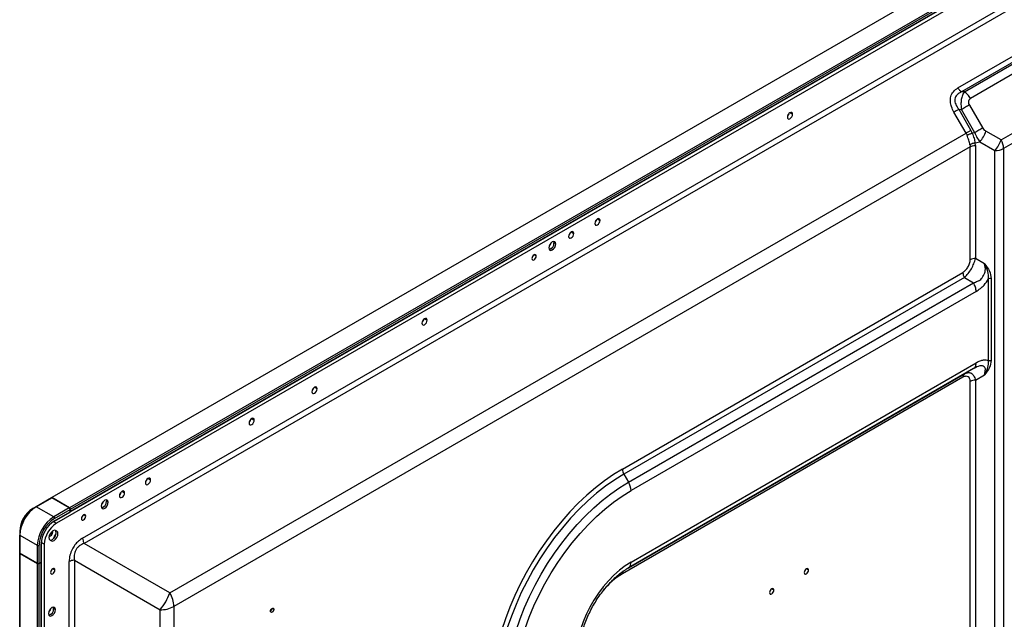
# Model space of a CAD drawing. Header units: millimetres. Extents: x 0 to 1118, y 0 to 864.
# Tile 176 of 256: x 876 to 926, y 701 to 731. Entities that reach past the tile are written whole.
import ezdxf

# ---------------------------------------------------------------- set-up
doc = ezdxf.new("R2010")
doc.units = ezdxf.units.MM

msp = doc.modelspace()

# ---------------------------------------------------------------- linework, layer by layer
at = {"color": 7, "linetype": 'Continuous', "lineweight": 25}
for p, q in [((1023.6879, 791.3918), (877.3642, 706.9209)), ((1025.5264, 791.004), (877.594, 705.6044)), ((1024.5895, 790.8713), (878.2658, 706.4005)), ((878.3011, 706.1956), (1024.6207, 790.6641)), ((878.3099, 706.3239), (1024.6337, 790.7948)), ((878.3099, 706.2218), (1024.6337, 790.6927)), ((878.9391, 704.8412), (1024.1813, 788.6878)), ((1024.259, 788.4264), (879.0167, 704.5798)), ((923.6875, 727.8688), (928.1007, 730.4164)), ((928.2882, 730.2185), (923.875, 727.6709)), ((924.0152, 727.657), (928.3122, 730.1376)), ((928.6247, 729.8077), (924.3277, 727.3271)), ((924.0152, 727.657), (923.875, 727.6709)), ((924.2728, 726.9892), (924.954, 725.8093)), ((925.8928, 725.2038), (929.6809, 727.3907)), ((929.8104, 726.9551), (926.0223, 724.7683)), ((915.0373, 726.5297), (914.9989, 726.4803)), ((924.108, 725.5528), (923.4862, 726.6299)), ((923.7286, 726.7698), (924.3505, 725.6927)), ((923.7286, 726.7698), (923.8688, 726.756)), ((924.55, 725.576), (923.8688, 726.756)), ((883.3969, 702.0508), (924.108, 725.5528)), ((924.55, 725.576), (924.4202, 725.545)), ((925.8928, 725.2038), (925.1188, 725.6508)), ((924.5666, 725.0522), (924.8063, 725.1095)), ((924.5803, 724.9193), (924.5803, 719.1431)), ((924.8063, 725.1095), (925.5803, 724.6626)), ((924.3151, 724.8558), (883.604, 701.3538)), ((924.3151, 719.0797), (924.3151, 724.8558)), ((903.1234, 719.888), (903.035, 719.939)), ((925.05, 718.872), (924.5803, 719.1431)), ((906.5325, 708.381), (923.9401, 718.4302)), ((924.0178, 718.1689), (906.6102, 708.1197)), ((906.845, 707.7129), (924.4875, 717.8977)), ((924.0178, 718.1689), (924.4875, 717.8977)), ((925.2539, 713.9032), (925.2539, 718.0966)), ((925.3865, 718.1283), (925.3865, 713.9349)), ((924.6169, 717.4621), (906.9745, 707.2773)), ((896.3629, 716.0147), (896.3622, 716.0151)), ((906.9745, 703.6174), (924.6169, 713.8022)), ((924.4875, 713.516), (906.845, 703.3313)), ((924.4875, 713.516), (924.0178, 713.2449)), ((924.4875, 713.516), (924.51, 713.5347)), ((924.5129, 713.5334), (924.6384, 713.5918)), ((923.9401, 713.0732), (906.5325, 703.024)), ((906.8409, 703.3288), (924.0178, 713.2449)), ((924.0178, 713.2449), (924.0646, 713.2603)), ((924.3151, 700.2003), (924.3151, 712.8566)), ((924.5803, 712.92), (925.05, 713.1912)), ((924.5803, 712.92), (924.5803, 700.2637)), ((890.7305, 712.4976), (890.6921, 712.4483)), ((887.5241, 710.9122), (887.5234, 710.9126)), ((906.6102, 708.1197), (906.845, 707.7129)), ((877.3502, 706.9128), (876.5547, 706.4536)), ((876.5672, 706.4524), (877.3627, 706.9116)), ((878.2569, 706.3953), (877.3627, 706.9116)), ((878.2658, 706.4005), (877.365, 706.9182)), ((876.5547, 706.4536), (876.3883, 706.3575)), ((877.4614, 705.9361), (876.5672, 706.4524)), ((878.2569, 706.3953), (877.4614, 705.9361)), ((877.5056, 705.8596), (878.3011, 706.3188)), ((878.3011, 706.1963), (878.3011, 706.3188)), ((878.3099, 706.2218), (878.3099, 706.3239)), ((880.2457, 706.681), (880.1573, 706.732)), ((877.4978, 705.7199), (878.2933, 706.1792)), ((877.5056, 705.7371), (878.3011, 706.1963)), ((875.7202, 705.2003), (875.7202, 705.0082)), ((875.7202, 705.0082), (875.7202, 704.0896)), ((875.7275, 704.998), (876.6217, 704.4817)), ((875.7275, 704.0794), (875.7275, 704.998)), ((877.2766, 704.7485), (877.3391, 704.7124)), ((877.6204, 705.1995), (877.5579, 705.2356)), ((876.6217, 704.4817), (876.6217, 703.5631)), ((876.7101, 703.5631), (876.7101, 704.4817)), ((876.8162, 703.6244), (876.8162, 704.543)), ((876.8272, 703.6397), (876.8272, 704.5583)), ((876.9753, 704.5328), (876.9753, 611.9544)), ((883.3969, 702.0508), (879.0167, 704.5798)), ((875.7202, 704.0896), (875.7202, 704.0794)), ((875.7202, 704.0794), (875.7202, 608.7752)), ((876.6217, 703.5631), (875.7275, 704.0794)), ((875.7275, 704.0692), (876.6217, 703.5529)), ((875.7275, 608.765), (875.7275, 704.0692)), ((876.6217, 703.5529), (876.6217, 608.2487)), ((876.7101, 703.5631), (876.8162, 703.6244)), ((876.7101, 703.5529), (876.8162, 703.6141)), ((876.7101, 608.2487), (876.7101, 703.5529)), ((876.8162, 608.31), (876.8162, 703.6141)), ((876.8272, 608.3253), (876.8272, 703.6295)), ((878.5167, 703.7138), (882.8969, 701.1847)), ((906.845, 703.3313), (906.845, 703.3312)), ((877.5458, 701.1909), (877.4574, 701.2419)), ((883.604, 701.3538), (883.604, 676.2652)), ((882.8969, 676.0961), (882.8969, 701.1847))]:
    msp.add_line(p, q, dxfattribs=at)
at = {"color": 8, "linetype": 'Continuous', "lineweight": 25}
for p, q in [((915.2326, 726.5162), (915.1, 726.5927)), ((925.5803, 671.7883), (925.5803, 724.6626)), ((926.0223, 724.7683), (926.0223, 671.8653)), ((905.2595, 721.1671), (905.3921, 721.0906)), ((903.9189, 720.5003), (904.0515, 720.4238)), ((902.7944, 719.6098), (902.9221, 719.6835)), ((902.129, 719.2665), (902.0185, 719.3303)), ((896.4207, 716.0646), (896.5533, 715.988)), ((890.9258, 712.4841), (890.7932, 712.5607)), ((887.5819, 710.962), (887.7145, 710.8855)), ((882.2786, 707.9005), (882.4112, 707.8239)), ((880.9527, 707.2423), (881.0853, 707.1657)), ((879.9166, 706.4027), (880.0444, 706.4765)), ((879.0994, 705.9718), (878.9889, 706.0356)), ((877.4382, 705.6944), (877.594, 705.6044)), ((877.4134, 705.1561), (877.3654, 705.1838)), ((877.4539, 704.8684), (877.4804, 704.8531)), ((877.5689, 705.0061), (877.5422, 705.0215)), ((877.6204, 705.1995), (877.5566, 705.2363)), ((876.9753, 704.5328), (876.8195, 704.6227)), ((877.5202, 703.2175), (877.4097, 703.2813)), ((878.2516, 612.7639), (878.2516, 703.6504)), ((878.5167, 703.7138), (878.5167, 612.8223)), ((916.0502, 703.2101), (915.9397, 703.2739)), ((914.2824, 702.1896), (914.1719, 702.2534)), ((877.445, 701.1599), (877.445, 701.3097)), ((888.7117, 701.2071), (888.6277, 701.2555))]:
    msp.add_line(p, q, dxfattribs=at)
at = {"color": 7, "linetype": 'Continuous', "lineweight": 25, "flags": 128}
for points in [[(924.2728, 726.9892), (924.228, 726.9633), (924.1806, 726.936), (924.131, 726.9074), (924.0799, 726.8778), (924.0276, 726.8476), (923.9746, 726.8171), (923.9215, 726.7864), (923.8688, 726.756)], [(915.2326, 726.5162), (915.2225, 726.5689), (915.1938, 726.602), (915.1507, 726.6104), (915.1, 726.5927), (915.0493, 726.5518), (915.0063, 726.4938), (914.9775, 726.4275), (914.9674, 726.3631)], [(914.9674, 726.3631), (914.9775, 726.3103), (915.0063, 726.2772), (915.0493, 726.2689), (915.1, 726.2865), (915.1507, 726.3275), (915.1938, 726.3855), (915.2225, 726.4517), (915.2326, 726.5162)], [(915.0429, 726.5448), (915.017, 726.4875), (914.9804, 726.4365)], [(924.954, 725.8093), (924.9092, 725.7834), (924.8618, 725.7561), (924.8123, 725.7275), (924.7611, 725.6979), (924.7088, 725.6677), (924.6558, 725.6372), (924.6027, 725.6065), (924.55, 725.576)], [(905.3921, 721.0906), (905.382, 721.1433), (905.3533, 721.1764), (905.3103, 721.1848), (905.2596, 721.1671), (905.2088, 721.1262), (905.1658, 721.0682), (905.1371, 721.0019), (905.127, 720.9375)], [(905.127, 720.9375), (905.1371, 720.8847), (905.1658, 720.8516), (905.2088, 720.8433), (905.2596, 720.8609), (905.3103, 720.9019), (905.3533, 720.9599), (905.382, 721.0261), (905.3921, 721.0906)], [(905.2024, 721.1192), (905.1765, 721.0619), (905.1399, 721.0109)], [(904.0515, 720.4238), (904.0414, 720.4765), (904.0126, 720.5096), (903.9696, 720.518), (903.9189, 720.5003), (903.8681, 720.4594), (903.8251, 720.4014), (903.7964, 720.3351), (903.7863, 720.2707)], [(903.7863, 720.2707), (903.7964, 720.2179), (903.8251, 720.1849), (903.8681, 720.1765), (903.9189, 720.1941), (903.9696, 720.2351), (904.0126, 720.2931), (904.0414, 720.3594), (904.0515, 720.4238)], [(903.8618, 720.4524), (903.8359, 720.3952), (903.7992, 720.3441)], [(903.1234, 719.888), (903.1099, 719.9584), (903.0716, 720.0025), (903.0143, 720.0136), (902.9466, 719.9901), (902.879, 719.9355), (902.8216, 719.8581), (902.7833, 719.7698), (902.7698, 719.6839)], [(902.7698, 719.6839), (902.7833, 719.6136), (902.8216, 719.5695), (902.879, 719.5583), (902.9466, 719.5818), (903.0143, 719.6364), (903.0716, 719.7138), (903.1099, 719.8021), (903.1234, 719.888)], [(903.0201, 720.0124), (903.0215, 720.0094), (903.035, 719.939)], [(902.129, 719.2665), (902.1206, 719.3105), (902.0967, 719.3381), (902.0608, 719.345), (902.0185, 719.3303), (901.9763, 719.2962), (901.9404, 719.2479), (901.9165, 719.1927), (901.908, 719.139)], [(901.908, 719.139), (901.9165, 719.095), (901.9404, 719.0674), (901.9763, 719.0605), (902.0185, 719.0752), (902.0608, 719.1093), (902.0967, 719.1576), (902.1206, 719.2129), (902.129, 719.2665)], [(896.5533, 715.988), (896.5432, 716.0408), (896.5145, 716.0739), (896.4715, 716.0822), (896.4207, 716.0646), (896.37, 716.0236), (896.327, 715.9656), (896.2982, 715.8993), (896.2881, 715.8349)], [(896.2881, 715.8349), (896.2982, 715.7822), (896.327, 715.7491), (896.37, 715.7407), (896.4207, 715.7584), (896.4715, 715.7993), (896.5145, 715.8573), (896.5432, 715.9236), (896.5533, 715.988)], [(896.3629, 716.0147), (896.3377, 715.9594), (896.3011, 715.9083)], [(890.9258, 712.4841), (890.9157, 712.5369), (890.887, 712.57), (890.8439, 712.5783), (890.7932, 712.5607), (890.7425, 712.5198), (890.6995, 712.4617), (890.6707, 712.3955), (890.6606, 712.3311)], [(890.6606, 712.3311), (890.6707, 712.2783), (890.6995, 712.2452), (890.7425, 712.2369), (890.7932, 712.2545), (890.8439, 712.2955), (890.887, 712.3535), (890.9157, 712.4197), (890.9258, 712.4841)], [(890.7361, 712.5128), (890.7102, 712.4555), (890.6736, 712.4045)], [(887.7145, 710.8855), (887.7044, 710.9382), (887.6756, 710.9713), (887.6326, 710.9797), (887.5819, 710.962), (887.5311, 710.9211), (887.4881, 710.8631), (887.4594, 710.7968), (887.4493, 710.7324)], [(887.4493, 710.7324), (887.4594, 710.6796), (887.4881, 710.6465), (887.5311, 710.6382), (887.5819, 710.6558), (887.6326, 710.6968), (887.6756, 710.7548), (887.7044, 710.821), (887.7145, 710.8855)], [(887.5241, 710.9122), (887.4989, 710.8568), (887.4622, 710.8058)], [(906.5325, 708.381), (906.0726, 708.0974), (905.6149, 707.7788), (905.1614, 707.4267), (904.7144, 707.0428), (904.2758, 706.6289), (903.8477, 706.1869), (903.4322, 705.7187), (903.0311, 705.2268), (902.6463, 704.7132), (902.2796, 704.1805), (901.9328, 703.6311), (901.6075, 703.0675), (901.305, 702.4924), (901.027, 701.9085), (900.7746, 701.3185), (900.5491, 700.7251), (900.3515, 700.1312), (900.1827, 699.5394), (900.0435, 698.9526), (899.9345, 698.3734), (899.8563, 697.8047), (899.8093, 697.2489), (899.7936, 696.7088)], [(882.4112, 707.8239), (882.4011, 707.8767), (882.3723, 707.9098), (882.3293, 707.9181), (882.2786, 707.9005), (882.2278, 707.8595), (882.1848, 707.8015), (882.1561, 707.7353), (882.146, 707.6709)], [(882.146, 707.6709), (882.1561, 707.6181), (882.1848, 707.585), (882.2278, 707.5767), (882.2786, 707.5943), (882.3293, 707.6352), (882.3723, 707.6933), (882.4011, 707.7595), (882.4112, 707.8239)], [(882.2215, 707.8526), (882.1956, 707.7953), (882.1589, 707.7443)], [(906.6102, 708.1197), (906.1428, 707.8306), (905.6778, 707.5044), (905.2176, 707.1428), (904.7644, 706.7477), (904.3207, 706.321), (903.8886, 705.8649), (903.4704, 705.3817), (903.0682, 704.8739), (902.684, 704.3442), (902.3199, 703.7951), (901.9776, 703.2295), (901.6589, 702.6502), (901.3655, 702.0603), (901.0988, 701.4627), (900.8601, 700.8605), (900.6508, 700.2568), (900.4718, 699.6545), (900.3241, 699.0568), (900.2085, 698.4668), (900.1254, 697.8874), (900.0754, 697.3215), (900.0587, 696.7722)], [(881.0853, 707.1657), (881.0753, 707.2185), (881.0465, 707.2516), (881.0035, 707.2599), (880.9528, 707.2423), (880.902, 707.2013), (880.859, 707.1433), (880.8303, 707.0771), (880.8202, 707.0126)], [(900.5284, 696.7722), (900.5445, 697.3019), (900.5927, 697.8474), (900.6728, 698.406), (900.7843, 698.9749), (900.9267, 699.5512), (901.0992, 700.1319), (901.3011, 700.714), (901.5311, 701.2946), (901.7883, 701.8708), (902.0712, 702.4396), (902.3785, 702.998), (902.7085, 703.5433), (903.0596, 704.0728), (903.43, 704.5835), (903.8178, 705.0731), (904.221, 705.5389), (904.6376, 705.9787), (905.0654, 706.3901), (905.5023, 706.7711), (905.9461, 707.1197), (906.3944, 707.4342), (906.845, 707.7129)], [(900.9703, 696.8779), (900.9871, 697.4057), (901.0374, 697.95), (901.1209, 698.5076), (901.2371, 699.0755), (901.3854, 699.6505), (901.5649, 700.2294), (901.7747, 700.8089), (902.0136, 701.3858), (902.2803, 701.9569), (902.5731, 702.519), (902.8906, 703.0689), (903.231, 703.6036), (903.5922, 704.1201), (903.9724, 704.6154), (904.3694, 705.0868), (904.7809, 705.5317), (905.2047, 705.9476), (905.6384, 706.3322), (906.0796, 706.6833), (906.5258, 706.9989), (906.9745, 707.2773)], [(880.2457, 706.681), (880.2322, 706.7513), (880.1939, 706.7954), (880.1365, 706.8066), (880.0689, 706.7831), (880.0012, 706.7285), (879.9439, 706.6511), (879.9056, 706.5628), (879.8921, 706.4769)], [(880.1424, 706.8054), (880.1438, 706.8024), (880.1573, 706.732)], [(880.8202, 707.0126), (880.8303, 706.9599), (880.859, 706.9268), (880.902, 706.9184), (880.9528, 706.9361), (881.0035, 706.977), (881.0465, 707.035), (881.0753, 707.1013), (881.0853, 707.1657)], [(880.8956, 707.1944), (880.8697, 707.1371), (880.8331, 707.086)], [(879.8921, 706.4769), (879.9056, 706.4065), (879.9439, 706.3624), (880.0012, 706.3513), (880.0689, 706.3748), (880.1365, 706.4294), (880.1939, 706.5067), (880.2322, 706.5951), (880.2457, 706.681)], [(879.0994, 705.9718), (879.091, 706.0158), (879.0671, 706.0434), (879.0312, 706.0503), (878.9889, 706.0356), (878.9467, 706.0015), (878.9108, 705.9532), (878.8869, 705.898), (878.8785, 705.8443)], [(878.8785, 705.8443), (878.8869, 705.8003), (878.9108, 705.7727), (878.9467, 705.7658), (878.9889, 705.7805), (879.0312, 705.8146), (879.0671, 705.8629), (879.091, 705.9182), (879.0994, 705.9718)], [(877.5579, 705.2356), (877.4933, 705.2481), (877.4172, 705.2217), (877.3411, 705.1603), (877.2766, 705.0732), (877.2335, 704.9738), (877.2184, 704.8772), (877.2335, 704.7981), (877.2766, 704.7485)], [(877.2284, 704.9551), (877.2607, 704.95), (877.3029, 704.9647), (877.3452, 704.9988), (877.3811, 705.0472), (877.405, 705.1024), (877.4134, 705.1561)], [(877.2643, 704.7569), (877.3152, 704.7508), (877.3913, 704.7773), (877.4674, 704.8387), (877.532, 704.9257), (877.5751, 705.0251), (877.5902, 705.1218), (877.5751, 705.2009), (877.5443, 705.242)], [(877.3391, 704.7124), (877.4036, 704.6998), (877.4797, 704.7263), (877.5558, 704.7877), (877.6204, 704.8747), (877.6635, 704.9741), (877.6786, 705.0707), (877.6635, 705.1499), (877.6204, 705.1995)], [(877.4134, 705.1561), (877.405, 705.2), (877.3993, 705.2104)], [(877.5202, 703.2175), (877.5118, 703.2615), (877.4878, 703.289), (877.452, 703.296), (877.4097, 703.2813), (877.3674, 703.2472), (877.3316, 703.1988), (877.3076, 703.1436), (877.2992, 703.0899)], [(906.9745, 703.6174), (906.6782, 703.4284), (906.3851, 703.2056), (906.0985, 702.9515), (905.8215, 702.6688), (905.5571, 702.3606), (905.3083, 702.0304), (905.0777, 701.6816), (904.8679, 701.3182), (904.6811, 700.9441), (904.5195, 700.5635), (904.3848, 700.1804), (904.2785, 699.7992), (904.2017, 699.4239), (904.1553, 699.0587), (904.1398, 698.7075)], [(916.0502, 703.2101), (916.0418, 703.2541), (916.0178, 703.2817), (915.982, 703.2886), (915.9397, 703.2739), (915.8974, 703.2398), (915.8616, 703.1915), (915.8376, 703.1362), (915.8292, 703.0826)], [(877.2992, 703.0899), (877.3076, 703.046), (877.3316, 703.0184), (877.3674, 703.0114), (877.4097, 703.0261), (877.452, 703.0603), (877.4878, 703.1086), (877.5118, 703.1638), (877.5202, 703.2175)], [(915.8292, 703.0826), (915.8376, 703.0386), (915.8616, 703.011), (915.8974, 703.0041), (915.9397, 703.0188), (915.982, 703.0529), (916.0178, 703.1012), (916.0418, 703.1564), (916.0502, 703.2101)], [(914.2824, 702.1896), (914.274, 702.2336), (914.2501, 702.2612), (914.2142, 702.2681), (914.1719, 702.2534), (914.1296, 702.2193), (914.0938, 702.171), (914.0699, 702.1157), (914.0614, 702.0621)], [(914.0614, 702.0621), (914.0699, 702.0181), (914.0938, 701.9905), (914.1296, 701.9836), (914.1719, 701.9983), (914.2142, 702.0324), (914.2501, 702.0807), (914.274, 702.1359), (914.2824, 702.1896)], [(877.5458, 701.1909), (877.5323, 701.2613), (877.494, 701.3054), (877.4366, 701.3165), (877.369, 701.293), (877.3013, 701.2384), (877.244, 701.1611), (877.2057, 701.0727), (877.1922, 700.9868)], [(877.4417, 701.3169), (877.4439, 701.3123), (877.4574, 701.2419)], [(888.5437, 701.1101), (888.5501, 701.1509), (888.5683, 701.1929), (888.5956, 701.2296), (888.6277, 701.2556), (888.6598, 701.2667), (888.6871, 701.2614), (888.7053, 701.2405), (888.7117, 701.2071)], [(877.1922, 700.9868), (877.2057, 700.9165), (877.244, 700.8724), (877.3013, 700.8612), (877.369, 700.8847), (877.4366, 700.9393), (877.494, 701.0167), (877.5323, 701.105), (877.5458, 701.1909)], [(888.7117, 701.2071), (888.7053, 701.1663), (888.6871, 701.1243), (888.6598, 701.0876), (888.6277, 701.0616), (888.5956, 701.0505), (888.5683, 701.0558), (888.5501, 701.0767), (888.5437, 701.1101)]]:
    msp.add_lwpolyline(points, dxfattribs=at)
at = {"color": 7, "linetype": 'Continuous', "lineweight": 25}
for centre, radius, start, end in [((923.4758, 726.2385), 1.7449, 319.68312, 340.31688), ((924.2498, 725.7916), 1.7449, 319.68312, 340.31686), ((925.121, 724.7375), 0.9018, 1.9565, 31.14373), ((925.5983, 725.5642), 0.9018, 268.8559, 298.04024), ((902.6342, 719.9663), 0.2471, 307.02168, 352.98369), ((902.7121, 719.9238), 0.3233, 283.1242, 2.70838), ((924.5695, 718.6022), 0.5411, 88.85596, 118.03971), ((924.4809, 718.4487), 0.5411, 181.95716, 211.14365), ((925.3811, 717.8578), 0.2705, 88.85594, 118.04024), ((924.1279, 713.0917), 0.1887, 125.698, 185.62015), ((924.5695, 712.379), 0.5411, 88.85596, 118.03951), ((907.0733, 708.3995), 0.5411, 181.95716, 211.14365), ((906.0732, 707.2465), 0.9018, 1.9565, 31.14373), ((877.3554, 706.9014), 0.0126, 54.38183, 114.31395), ((877.532, 704.9257), 1.8137, 122.60548, 177.39452), ((877.1707, 705.1343), 1.452, 122.60548, 177.39452), ((877.5506, 704.915), 1.825, 122.60548, 177.39452), ((876.5599, 706.4421), 0.0126, 54.38183, 114.31395), ((878.2052, 706.3144), 0.0961, 2.60548, 57.39452), ((878.214, 706.3195), 0.0961, 2.60548, 57.39452), ((879.7565, 706.7593), 0.2471, 307.02164, 352.98373), ((879.8344, 706.7167), 0.3233, 283.1242, 2.70838), ((878.4448, 704.3988), 1.825, 122.60548, 177.39452), ((878.4372, 704.4031), 1.7289, 122.60548, 177.39452), ((877.4097, 705.8552), 0.0961, 2.60548, 57.39452), ((878.2833, 706.194), 0.018, 304.05635, 7.25583), ((878.2793, 706.2185), 0.0308, 305.01333, 6.29885), ((878.313, 704.4749), 1.4984, 122.60548, 177.39452), ((878.3186, 704.4716), 1.3447, 122.60548, 177.39452), ((877.4878, 705.7348), 0.018, 304.05635, 7.25583), ((875.7327, 705.0094), 0.0126, 185.6948, 245.62534), ((877.8561, 704.7386), 0.4225, 130.06462, 169.93332), ((876.6659, 704.567), 0.0961, 242.60967, 297.39033), ((876.8084, 704.5601), 0.0189, 294.37466, 354.3052), ((875.7327, 704.0908), 0.0126, 185.6948, 245.62534), ((875.7327, 704.0806), 0.0126, 185.6948, 245.62534), ((876.6659, 703.6484), 0.0961, 242.60967, 297.39033), ((876.6659, 703.6382), 0.0961, 242.60967, 297.39033), ((876.8084, 703.6415), 0.0189, 294.37466, 354.3052), ((876.8103, 703.6296), 0.0165, 290.68413, 17.44533), ((906.6616, 703.5866), 0.3144, 305.69803, 5.62038), ((880.7682, 702.9911), 2.7919, 319.68307, 340.31689), ((882.1621, 701.3046), 1.4428, 1.95652, 31.1436), ((877.0566, 701.2692), 0.2471, 307.02165, 352.98373), ((877.1339, 701.2269), 0.3238, 283.37116, 2.65559), ((882.9257, 702.6274), 1.4429, 268.85594, 298.04023), ((888.4388, 701.2677), 0.185, 304.61534, 355.39004)]:
    msp.add_arc(centre, radius, start, end, dxfattribs=at)
at = {"color": 8, "linetype": 'Continuous', "lineweight": 25}
for centre, radius, start, end in [((908.5046, 699.7486), 3.8232, 121.05213, 140.65223), ((906.7515, 703.0354), 0.2192, 142.9527, 182.97905)]:
    msp.add_arc(centre, radius, start, end, dxfattribs=at)
at = {"color": 7, "linetype": 'Continuous', "lineweight": 25}
for points, knots in [([(923.4862, 726.6299), (923.4395, 726.7206), (923.3501, 726.8945), (923.2937, 727.1712), (923.3175, 727.4431), (923.4458, 727.6992), (923.6032, 727.8096), (923.6875, 727.8688)], [0, 0, 0, 0, 0.1966128, 0.3767892, 0.5486865, 0.758318, 1, 1, 1, 1]), ([(923.875, 727.6709), (923.7898, 727.627), (923.6657, 727.5632), (923.5627, 727.4145), (923.5265, 727.2912), (923.5294, 727.1584), (923.5815, 726.9746), (923.6692, 726.8526), (923.7286, 726.7698)], [0, 0, 0, 0, 0.27189313, 0.39551156, 0.51279407, 0.62661631, 0.74690814, 1, 1, 1, 1]), ([(923.6875, 727.8688), (923.7149, 727.8273), (923.7697, 727.7442), (923.8399, 727.6953), (923.875, 727.6709)], [0, 0, 0, 0, 0.4999999, 1, 1, 1, 1]), ([(924.0152, 727.657), (923.9801, 727.6035), (923.9108, 727.498), (923.854, 727.2714), (923.8339, 727.0177), (923.8571, 726.8434), (923.8688, 726.756)], [0, 0, 0, 0, 0.2551554, 0.5042689, 0.7512544, 1, 1, 1, 1]), ([(924.3277, 727.3271), (924.3031, 727.3075), (924.2675, 727.2793), (924.2397, 727.2235), (924.2258, 727.1653), (924.2293, 727.0824), (924.258, 727.0209), (924.2728, 726.9892)], [0, 0, 0, 0, 0.2729598, 0.3941654, 0.5151893, 0.7504114, 1, 1, 1, 1]), ([(923.7286, 726.7698), (923.6855, 726.7449), (923.5992, 726.6951), (923.5238, 726.6516), (923.4862, 726.6299)], [0, 0, 0, 0, 0.5000001, 1, 1, 1, 1]), ([(924.3505, 725.6927), (924.3073, 725.6678), (924.221, 725.618), (924.1457, 725.5745), (924.108, 725.5528)], [0, 0, 0, 0, 0.5001553, 1, 1, 1, 1]), ([(924.108, 725.5528), (924.1186, 725.5332), (924.1375, 725.4982), (924.151, 725.4608), (924.1569, 725.4443)], [0, 0, 0, 0, 0.55932678, 1, 1, 1, 1]), ([(924.4202, 725.545), (924.3974, 725.5365), (924.3512, 725.5194), (924.2818, 725.493), (924.2151, 725.4673), (924.1762, 725.4519), (924.1569, 725.4443)], [0, 0, 0, 0, 0.2469193, 0.4991754, 0.7518561, 1, 1, 1, 1]), ([(924.3033, 724.9515), (924.2832, 725.0278), (924.2428, 725.1805), (924.1855, 725.3563), (924.1569, 725.4443)], [0, 0, 0, 0, 0.4999911, 1, 1, 1, 1]), ([(924.4202, 725.545), (924.4088, 725.5734), (924.3885, 725.624), (924.3621, 725.6717), (924.3505, 725.6927)], [0, 0, 0, 0, 0.5599701, 1, 1, 1, 1]), ([(924.4202, 725.545), (924.4538, 725.459), (924.5211, 725.287), (924.5514, 725.1305), (924.5666, 725.0522)], [0, 0, 0, 0, 0.5000112, 1, 1, 1, 1]), ([(924.55, 725.576), (924.5851, 725.4905), (924.6564, 725.3169), (924.7558, 725.1793), (924.8063, 725.1095)], [0, 0, 0, 0, 0.492727, 1, 1, 1, 1]), ([(924.954, 725.8093), (924.9787, 725.775), (925.0251, 725.7104), (925.0889, 725.6698), (925.1188, 725.6508)], [0, 0, 0, 0, 0.5314803, 1, 1, 1, 1]), ([(924.5666, 725.0522), (924.5424, 725.0481), (924.4936, 725.0397), (924.4231, 725.0168), (924.3575, 724.9877), (924.3213, 724.9634), (924.3033, 724.9515)], [0, 0, 0, 0, 0.24753108, 0.49999999, 0.7524689, 1, 1, 1, 1]), ([(924.3033, 724.9515), (924.3071, 724.9339), (924.3139, 724.9025), (924.3148, 724.8701), (924.3151, 724.8558)], [0, 0, 0, 0, 0.5604964, 1, 1, 1, 1]), ([(924.3151, 724.8558), (924.3539, 724.874), (924.4313, 724.9104), (924.5306, 724.9163), (924.5803, 724.9193)], [0, 0, 0, 0, 0.4998451, 1, 1, 1, 1]), ([(924.5803, 724.9193), (924.5796, 724.9442), (924.5783, 724.9888), (924.5702, 725.0328), (924.5666, 725.0522)], [0, 0, 0, 0, 0.559971, 1, 1, 1, 1]), ([(923.9401, 718.4302), (923.9885, 718.4644), (924.0841, 718.532), (924.2072, 718.6992), (924.2782, 718.857), (924.3105, 718.9866), (924.3136, 719.0486), (924.3151, 719.0797)], [0, 0, 0, 0, 0.2457186, 0.4864322, 0.7338103, 0.8660666, 1, 1, 1, 1]), ([(924.0178, 718.1689), (924.085, 718.2361), (924.212, 718.363), (924.3817, 718.6176), (924.5121, 718.8876), (924.5569, 719.0554), (924.5803, 719.1431)], [0, 0, 0, 0, 0.2688158, 0.5076806, 0.7425047, 1, 1, 1, 1]), ([(924.4875, 717.8977), (924.5564, 717.9242), (924.6495, 717.9599), (924.7602, 718.0113), (924.8331, 718.0463), (924.9061, 718.1366), (924.9907, 718.26), (925.0627, 718.3981), (925.1114, 718.6129), (925.0764, 718.7607), (925.05, 718.872)], [0, 0, 0, 0, 0.1900924, 0.2566582, 0.2938415, 0.3799985, 0.5091165, 0.6195945, 0.7136059, 1, 1, 1, 1]), ([(925.05, 718.872), (925.147, 718.7491), (925.3273, 718.521), (925.3678, 718.2523), (925.3865, 718.1283)], [0, 0, 0, 0, 0.5384759, 1, 1, 1, 1]), ([(925.2539, 718.0966), (925.2504, 718.2278), (925.2429, 718.5032), (925.1163, 718.7453), (925.05, 718.872)], [0, 0, 0, 0, 0.4765873, 1, 1, 1, 1]), ([(924.6169, 717.4621), (924.6901, 717.5086), (924.8285, 717.5967), (925.0546, 717.8018), (925.1803, 717.9877), (925.2539, 718.0966)], [0, 0, 0, 0, 0.3167671, 0.5997068, 1, 1, 1, 1]), ([(925.2539, 713.9032), (925.2138, 713.9202), (925.1319, 713.9548), (924.979, 713.9486), (924.8055, 713.9021), (924.6817, 713.8365), (924.6169, 713.8022)], [0, 0, 0, 0, 0.2287447, 0.4660499, 0.7206761, 1, 1, 1, 1]), ([(925.3865, 713.9349), (925.3681, 713.8107), (925.3283, 713.5417), (925.1473, 713.3138), (925.05, 713.1912)], [0, 0, 0, 0, 0.461929, 1, 1, 1, 1]), ([(925.05, 713.1912), (925.1173, 713.3157), (925.2437, 713.5498), (925.2507, 713.7905), (925.2539, 713.9032)], [0, 0, 0, 0, 0.5320005, 1, 1, 1, 1]), ([(925.05, 713.1912), (925.0615, 713.2608), (925.0771, 713.3548), (925.0879, 713.451), (925.094, 713.5117), (925.0524, 713.5776), (924.9878, 713.6367), (924.9042, 713.6658), (924.7425, 713.6502), (924.597, 713.5737), (924.4875, 713.516)], [0, 0, 0, 0, 0.1900882, 0.2566523, 0.2938453, 0.3800215, 0.5091528, 0.6196141, 0.7136334, 1, 1, 1, 1]), ([(924.3151, 712.8566), (924.3097, 712.9092), (924.2989, 713.0135), (924.2156, 713.1079), (924.1141, 713.131), (924.0181, 713.1129), (923.9662, 713.0865), (923.9401, 713.0732)], [0, 0, 0, 0, 0.2456302, 0.4870017, 0.7348215, 0.8667964, 1, 1, 1, 1]), ([(878.9391, 704.8412), (878.8671, 704.7947), (878.7291, 704.7056), (878.5398, 704.5069), (878.3816, 704.2592), (878.27, 703.9555), (878.258, 703.7568), (878.2516, 703.6504)], [0, 0, 0, 0, 0.1963597, 0.3764611, 0.5483647, 0.7580234, 1, 1, 1, 1]), ([(878.9391, 704.8412), (878.9427, 704.7985), (878.9499, 704.7133), (878.9945, 704.6243), (879.0167, 704.5798)], [0, 0, 0, 0, 0.49999986, 1, 1, 1, 1]), ([(879.0167, 704.5798), (878.9313, 704.5437), (878.8072, 704.4911), (878.6632, 704.3539), (878.5823, 704.2364), (878.5277, 704.1071), (878.4896, 703.9245), (878.5058, 703.7989), (878.5167, 703.7138)], [0, 0, 0, 0, 0.27202, 0.3956556, 0.5129572, 0.6267547, 0.747021, 1, 1, 1, 1]), ([(878.5167, 703.7138), (878.4671, 703.7108), (878.3678, 703.7049), (878.2903, 703.6686), (878.2516, 703.6504)], [0, 0, 0, 0, 0.5000001, 1, 1, 1, 1]), ([(904.3228, 698.9627), (904.3235, 699.0108), (904.3254, 699.1513), (904.3469, 699.399), (904.3963, 699.7079), (904.4712, 700.0287), (904.5709, 700.357), (904.6947, 700.6888), (904.8414, 701.0197), (905.0095, 701.3454), (905.1968, 701.662), (905.4011, 701.9652), (905.6197, 702.2515), (905.8496, 702.5171), (906.0875, 702.7591), (906.33, 702.9746), (906.5691, 703.1579), (906.7407, 703.2704), (906.8303, 703.3227), (906.845, 703.3312)], [0, 0, 0, 0, 0.0328463, 0.0959026, 0.1592332, 0.2228643, 0.2867805, 0.3509391, 0.4152839, 0.4797524, 0.5442796, 0.6087955, 0.6732155, 0.7374735, 0.8015043, 0.8652468, 0.9286501, 0.9883097, 1, 1, 1, 1])]:
    msp.add_open_spline(points, degree=3, knots=knots, dxfattribs=at)
for points in [[(924.3277, 727.3271), (924.3061, 727.3619), (924.2629, 727.4314), (924.1853, 727.5226), (924.102, 727.6012), (924.0441, 727.6384), (924.0152, 727.657)], [(924.6169, 717.4621), (924.6153, 717.4965), (924.612, 717.5652), (924.5856, 717.6766), (924.5454, 717.7894), (924.5068, 717.8616), (924.4875, 717.8977)], [(925.2539, 713.9032), (925.2631, 713.9079), (925.2815, 713.9174), (925.3144, 713.9272), (925.3497, 713.9337), (925.3742, 713.9345), (925.3865, 713.9349)]]:
    msp.add_open_spline(points, degree=3, dxfattribs=at)
at = {"color": 8, "linetype": 'Continuous', "lineweight": 25}
for points, knots in [([(924.51, 713.5347), (924.5212, 713.5431), (924.5516, 713.5656), (924.5853, 713.6242), (924.6121, 713.7047), (924.6153, 713.7697), (924.6169, 713.8022)], [0, 0, 0, 0, 0.1645241, 0.4430161, 0.721508, 1, 1, 1, 1]), ([(924.0646, 713.2603), (924.1166, 713.2828), (924.2279, 713.331), (924.3824, 713.2863), (924.5125, 713.1519), (924.557, 712.9998), (924.5803, 712.92)], [0, 0, 0, 0, 0.2220275, 0.476131, 0.7254029, 1, 1, 1, 1])]:
    msp.add_open_spline(points, degree=3, knots=knots, dxfattribs=at)

doc.saveas('drawing.dxf')
